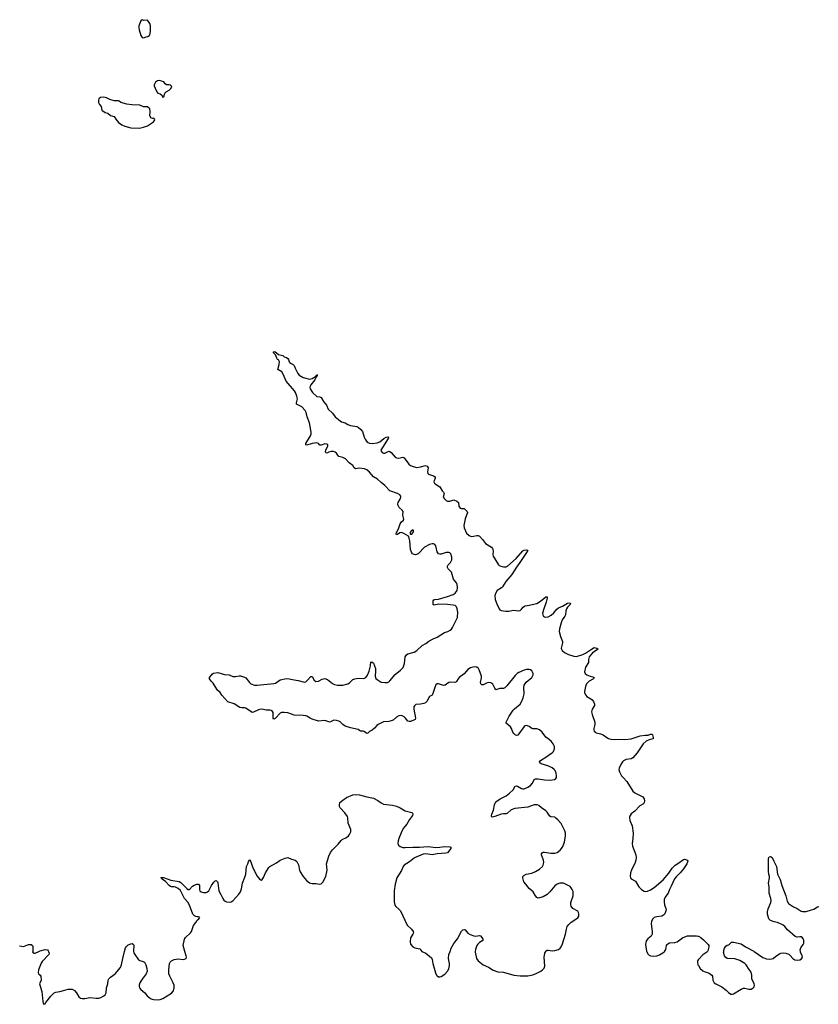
# Model space of a CAD drawing. Header units: inches. Extents: x 2323336 to 2565056, y 902223 to 1020938.
# Tile 6 of 43: x 2369370 to 2381879, y 999171 to 1014588. Entities that reach past the tile are written whole.
import ezdxf

# ---------------------------------------------------------------- set-up
doc = ezdxf.new("R2010")
doc.units = ezdxf.units.IN
doc.header["$MEASUREMENT"] = 0
for name, color, linetype in [('C3060', 7, 'Continuous'), ('C3070', 7, 'Continuous'), ('C3071', 7, 'Continuous'), ('C3080', 7, 'Continuous'), ('C3969', 7, 'Continuous'), ('C3979', 7, 'Continuous'), ('C3989', 7, 'Continuous')]:
    doc.layers.add(name, color=color, linetype=linetype)

msp = doc.modelspace()

# ---------------------------------------------------------------- linework, layer by layer
at = {"layer": 'C3060', "color": 6, "elevation": 200}
for points in [[(2369365, 1000085), (2369430, 1000078), (2369510, 1000106), (2369550, 1000107), (2369570, 1000091), (2369575, 1000075), (2369578, 1000050), (2369574, 1000000)], [(2369672, 1000000), (2369692, 1000008), (2369770, 1000031), (2369805, 1000025), (2369818, 1000010), (2369821, 1000000)]]:
    msp.add_lwpolyline(points, dxfattribs=at)
at = {"layer": 'C3070', "color": 6, "elevation": 200}
for points in [[(2377610, 1000000), (2377610, 1000001), (2377630, 1000017), (2377650, 1000018), (2377710, 1000007), (2377750, 1000012), (2377809, 1000030), (2377836, 1000050), (2377850, 1000070), (2377870, 1000117), (2377918, 1000270), (2377934, 1000350), (2377948, 1000392), (2377970, 1000421), (2378010, 1000456), (2378115, 1000525), (2378128, 1000550), (2378130, 1000590), (2378124, 1000610), (2378110, 1000629), (2378034, 1000674), (2378008, 1000710), (2378004, 1000730), (2378005, 1000765), (2378037, 1000870), (2378041, 1000910), (2378037, 1000937), (2378025, 1000970), (2378010, 1000994), (2377990, 1001014), (2377890, 1001069), (2377830, 1001066), (2377790, 1001055), (2377750, 1001026), (2377676, 1000930), (2377630, 1000889), (2377570, 1000856), (2377510, 1000836), (2377490, 1000835), (2377470, 1000846), (2377450, 1000870), (2377413, 1000933), (2377350, 1000986), (2377296, 1001050), (2377269, 1001090), (2377249, 1001150), (2377250, 1001170), (2377266, 1001190), (2377302, 1001210), (2377390, 1001224), (2377450, 1001249), (2377513, 1001287), (2377557, 1001330), (2377568, 1001350), (2377581, 1001390), (2377574, 1001430), (2377543, 1001510), (2377544, 1001530), (2377555, 1001545), (2377570, 1001553), (2377590, 1001555), (2377690, 1001537), (2377750, 1001539), (2377791, 1001550), (2377836, 1001584), (2377870, 1001630), (2377903, 1001710), (2377919, 1001810), (2377919, 1001850), (2377910, 1001885), (2377850, 1002001), (2377801, 1002061), (2377770, 1002088), (2377750, 1002099), (2377690, 1002108), (2377676, 1002116), (2377630, 1002182), (2377610, 1002202), (2377542, 1002250), (2377504, 1002284), (2377477, 1002297), (2377430, 1002294), (2377330, 1002260), (2377124, 1002236), (2377070, 1002214), (2377010, 1002163), (2376990, 1002155), (2376950, 1002156), (2376910, 1002151), (2376810, 1002111), (2376770, 1002101), (2376762, 1002110), (2376761, 1002121), (2376766, 1002150), (2376791, 1002210), (2376806, 1002294), (2376817, 1002323), (2376830, 1002343), (2376898, 1002390), (2376990, 1002437), (2377042, 1002478), (2377099, 1002530), (2377130, 1002587), (2377150, 1002590), (2377170, 1002585), (2377230, 1002552), (2377250, 1002545), (2377270, 1002545), (2377330, 1002569), (2377370, 1002598), (2377404, 1002636), (2377429, 1002691), (2377450, 1002703), (2377490, 1002704), (2377590, 1002687), (2377677, 1002683), (2377749, 1002691), (2377770, 1002708), (2377776, 1002724), (2377778, 1002750), (2377772, 1002792), (2377757, 1002830), (2377743, 1002850), (2377710, 1002875), (2377644, 1002904), (2377536, 1002936), (2377515, 1002950), (2377510, 1002970), (2377526, 1002990), (2377627, 1003050), (2377670, 1003085), (2377711, 1003109), (2377731, 1003130), (2377748, 1003170), (2377748, 1003210), (2377728, 1003250), (2377695, 1003290), (2377650, 1003330), (2377610, 1003355), (2377552, 1003430), (2377510, 1003467), (2377470, 1003487), (2377410, 1003482), (2377390, 1003491), (2377350, 1003522), (2377310, 1003536), (2377290, 1003533), (2377270, 1003521), (2377173, 1003387), (2377150, 1003380), (2377130, 1003389), (2377108, 1003410), (2377093, 1003433), (2377072, 1003492), (2377058, 1003518), (2376992, 1003572), (2376989, 1003590), (2377013, 1003630), (2377037, 1003683), (2377101, 1003779), (2377120, 1003800), (2377207, 1003870), (2377232, 1003908), (2377258, 1003970), (2377273, 1004030), (2377269, 1004130), (2377274, 1004170), (2377305, 1004215), (2377390, 1004290), (2377405, 1004310), (2377412, 1004330), (2377412, 1004350), (2377390, 1004391), (2377370, 1004406), (2377350, 1004414), (2377310, 1004414), (2377270, 1004402), (2377190, 1004368), (2377161, 1004350), (2377130, 1004322), (2377002, 1004158), (2376970, 1004125), (2376950, 1004114), (2376890, 1004114), (2376830, 1004094), (2376810, 1004123), (2376782, 1004182), (2376750, 1004204), (2376710, 1004208), (2376681, 1004199), (2376630, 1004172), (2376610, 1004171), (2376595, 1004190), (2376590, 1004210), (2376602, 1004282), (2376602, 1004310), (2376568, 1004408), (2376554, 1004430), (2376530, 1004450), (2376510, 1004455), (2376470, 1004452), (2376430, 1004438), (2376390, 1004416), (2376332, 1004348), (2376252, 1004290), (2376236, 1004270), (2376214, 1004226), (2376203, 1004217), (2376188, 1004212), (2376125, 1004215), (2376092, 1004208), (2376032, 1004168), (2376010, 1004163), (2375930, 1004191), (2375910, 1004190), (2375890, 1004174), (2375870, 1004134), (2375838, 1004022), (2375830, 1004012), (2375790, 1003993), (2375749, 1003910), (2375726, 1003894), (2375698, 1003882), (2375650, 1003869), (2375577, 1003863), (2375553, 1003847), (2375545, 1003830), (2375543, 1003790), (2375570, 1003650), (2375567, 1003633), (2375556, 1003624), (2375490, 1003598), (2375470, 1003597), (2375450, 1003607), (2375412, 1003652), (2375390, 1003671), (2375350, 1003691), (2375310, 1003687), (2375270, 1003665), (2375218, 1003622), (2375191, 1003609), (2375150, 1003599), (2375070, 1003592), (2374987, 1003553), (2374964, 1003536), (2374930, 1003496), (2374890, 1003465), (2374850, 1003443), (2374825, 1003415), (2374810, 1003410), (2374765, 1003445), (2374750, 1003450), (2374709, 1003450), (2374690, 1003458), (2374670, 1003473), (2374550, 1003500), (2374470, 1003526), (2374430, 1003551), (2374390, 1003595), (2374370, 1003607), (2374330, 1003616), (2374290, 1003620), (2374230, 1003588), (2374150, 1003614), (2374050, 1003606), (2373950, 1003635), (2373918, 1003650), (2373870, 1003682), (2373850, 1003689), (2373810, 1003695), (2373670, 1003697), (2373570, 1003735), (2373510, 1003739), (2373470, 1003739), (2373448, 1003732), (2373370, 1003647), (2373350, 1003638), (2373341, 1003650), (2373338, 1003670), (2373339, 1003739), (2373330, 1003758), (2373310, 1003774), (2373290, 1003778), (2373230, 1003775), (2373188, 1003788), (2373150, 1003790), (2373110, 1003782), (2373030, 1003744), (2373010, 1003741), (2372910, 1003808), (2372890, 1003815), (2372850, 1003814), (2372820, 1003820), (2372730, 1003874), (2372628, 1003908), (2372538, 1004010), (2372510, 1004054), (2372470, 1004092), (2372430, 1004150), (2372401, 1004201), (2372390, 1004209), (2372382, 1004222), (2372370, 1004229), (2372343, 1004270), (2372345, 1004290), (2372390, 1004345), (2372406, 1004354), (2372472, 1004368), (2372576, 1004336), (2372650, 1004329), (2372710, 1004305), (2372750, 1004302), (2372810, 1004313), (2372830, 1004312), (2372890, 1004295), (2372910, 1004282), (2372970, 1004210), (2372991, 1004191), (2373049, 1004169), (2373090, 1004166), (2373350, 1004193), (2373378, 1004202), (2373450, 1004251), (2373549, 1004271), (2373590, 1004269), (2373670, 1004251), (2373730, 1004243), (2373830, 1004214), (2373850, 1004219), (2373870, 1004234), (2373930, 1004305), (2373946, 1004306), (2373950, 1004305), (2373985, 1004245), (2374010, 1004228), (2374050, 1004231), (2374110, 1004263), (2374150, 1004272), (2374190, 1004259), (2374270, 1004197), (2374301, 1004181), (2374350, 1004170), (2374430, 1004170), (2374510, 1004190), (2374534, 1004206), (2374590, 1004257), (2374618, 1004270), (2374670, 1004279), (2374750, 1004272), (2374770, 1004276), (2374790, 1004288), (2374816, 1004324), (2374844, 1004390), (2374863, 1004470), (2374869, 1004530), (2374887, 1004533), (2374910, 1004515), (2374941, 1004430), (2374944, 1004390), (2374937, 1004310), (2374950, 1004275), (2374970, 1004255), (2375030, 1004217), (2375090, 1004209), (2375130, 1004211), (2375150, 1004219), (2375170, 1004234), (2375250, 1004337), (2375336, 1004404), (2375376, 1004444), (2375395, 1004510), (2375407, 1004610), (2375430, 1004643), (2375450, 1004657), (2375550, 1004686), (2375590, 1004713), (2375673, 1004787), (2375730, 1004820), (2375781, 1004859), (2375845, 1004895), (2375910, 1004922), (2376026, 1004994), (2376078, 1005010), (2376114, 1005030), (2376133, 1005047), (2376148, 1005072), (2376226, 1005230), (2376231, 1005310), (2376225, 1005365), (2376213, 1005393), (2376190, 1005414), (2376162, 1005422), (2376070, 1005433), (2375930, 1005436), (2375863, 1005423), (2375849, 1005429), (2375844, 1005444), (2375847, 1005490), (2375857, 1005503), (2375871, 1005509), (2375930, 1005517), (2376070, 1005558), (2376160, 1005590), (2376193, 1005610), (2376221, 1005650), (2376230, 1005690), (2376223, 1005750), (2376212, 1005772), (2376167, 1005830), (2376135, 1005935), (2376082, 1005990), (2376070, 1006010), (2376071, 1006030), (2376081, 1006050), (2376116, 1006090), (2376139, 1006130), (2376141, 1006170), (2376125, 1006225), (2376110, 1006242), (2376090, 1006247), (2376050, 1006243), (2375970, 1006218), (2375950, 1006218), (2375930, 1006225), (2375910, 1006256), (2375888, 1006350), (2375870, 1006372), (2375850, 1006382), (2375830, 1006383), (2375788, 1006372), (2375710, 1006328), (2375688, 1006310), (2375638, 1006250), (2375610, 1006226), (2375570, 1006211), (2375550, 1006214), (2375525, 1006225), (2375507, 1006250), (2375492, 1006290), (2375480, 1006430), (2375472, 1006472), (2375459, 1006499), (2375385, 1006545), (2375350, 1006557), (2375326, 1006554), (2375289, 1006529), (2375270, 1006524), (2375265, 1006530), (2375268, 1006550), (2375302, 1006618), (2375330, 1006696), (2375350, 1006728), (2375381, 1006750), (2375385, 1006770), (2375371, 1006830), (2375374, 1006890), (2375362, 1006910), (2375313, 1006950), (2375294, 1006990), (2375291, 1007010), (2375297, 1007030), (2375335, 1007090), (2375342, 1007110), (2375342, 1007130), (2375325, 1007150), (2375286, 1007170), (2375170, 1007209), (2375090, 1007294), (2375030, 1007340), (2374972, 1007392), (2374910, 1007431), (2374850, 1007505), (2374810, 1007540), (2374770, 1007557), (2374690, 1007565), (2374630, 1007553), (2374610, 1007570), (2374586, 1007610), (2374530, 1007651), (2374473, 1007710), (2374433, 1007733), (2374371, 1007751), (2374351, 1007770), (2374330, 1007803), (2374310, 1007819), (2374286, 1007826), (2374250, 1007827), (2374210, 1007819), (2374190, 1007807), (2374170, 1007802), (2374162, 1007822), (2374165, 1007850), (2374195, 1007915), (2374195, 1007930), (2374180, 1007940), (2374150, 1007948), (2374090, 1007927), (2374070, 1007926), (2374050, 1007952), (2374022, 1007962), (2373949, 1007951), (2373870, 1007927), (2373850, 1007930), (2373854, 1007950), (2373926, 1008074), (2373936, 1008104), (2373938, 1008130), (2373918, 1008218), (2373910, 1008276), (2373874, 1008370), (2373859, 1008439), (2373843, 1008470), (2373790, 1008525), (2373770, 1008539), (2373706, 1008566), (2373705, 1008590), (2373721, 1008650), (2373713, 1008693), (2373690, 1008750), (2373675, 1008775), (2373544, 1008930), (2373498, 1009038), (2373476, 1009076), (2373413, 1009110), (2373436, 1009190), (2373437, 1009230), (2373422, 1009262), (2373410, 1009270), (2373397, 1009290), (2373379, 1009339), (2373344, 1009370), (2373346, 1009390), (2373369, 1009391), (2373426, 1009346), (2373490, 1009331), (2373510, 1009311), (2373550, 1009298), (2373570, 1009285), (2373581, 1009270), (2373593, 1009233), (2373601, 1009221), (2373623, 1009203), (2373651, 1009190), (2373670, 1009171), (2373685, 1009130), (2373726, 1009046), (2373750, 1009023), (2373810, 1008988), (2373830, 1008978), (2373910, 1008962), (2373950, 1008971), (2373976, 1008984), (2374001, 1008999), (2374010, 1009013), (2374024, 1009016), (2374030, 1009030), (2374030, 1009006), (2374020, 1009000), (2373992, 1008950), (2373930, 1008870), (2373920, 1008850), (2373916, 1008830), (2373920, 1008810), (2373955, 1008750), (2374023, 1008690), (2374070, 1008683), (2374090, 1008673), (2374129, 1008609), (2374176, 1008550), (2374204, 1008490), (2374268, 1008428), (2374314, 1008370), (2374390, 1008306), (2374410, 1008292), (2374470, 1008275), (2374510, 1008251), (2374550, 1008233), (2374650, 1008217), (2374670, 1008206), (2374715, 1008170), (2374741, 1008141), (2374765, 1008050), (2374779, 1008019), (2374815, 1007975), (2374850, 1007958), (2374890, 1007951), (2374970, 1007961), (2375010, 1007978), (2375076, 1008030), (2375110, 1008049), (2375136, 1008056), (2375146, 1008050), (2375140, 1008030), (2375029, 1007850), (2375030, 1007830), (2375050, 1007810), (2375070, 1007803), (2375090, 1007803), (2375150, 1007830), (2375170, 1007825), (2375190, 1007809), (2375250, 1007737), (2375270, 1007726), (2375310, 1007724), (2375370, 1007736), (2375390, 1007729), (2375466, 1007630), (2375492, 1007610), (2375534, 1007590), (2375590, 1007579), (2375650, 1007585), (2375726, 1007606), (2375750, 1007596), (2375766, 1007570), (2375760, 1007510), (2375763, 1007483), (2375771, 1007470), (2375850, 1007445), (2375876, 1007430), (2375879, 1007410), (2375863, 1007370), (2375859, 1007350), (2375863, 1007343), (2375868, 1007330), (2375891, 1007311), (2375952, 1007272), (2375990, 1007210), (2376009, 1007190), (2376018, 1007170), (2376004, 1007110), (2376018, 1007090), (2376050, 1007058), (2376070, 1007048), (2376110, 1007047), (2376170, 1007068), (2376219, 1007050), (2376242, 1007030), (2376250, 1006970), (2376270, 1006939), (2376290, 1006932), (2376310, 1006936), (2376330, 1006932), (2376350, 1006920), (2376378, 1006890), (2376384, 1006870), (2376346, 1006774), (2376325, 1006670), (2376330, 1006630), (2376368, 1006550), (2376409, 1006510), (2376430, 1006500), (2376450, 1006498), (2376530, 1006514), (2376550, 1006512), (2376570, 1006503), (2376621, 1006450), (2376668, 1006388), (2376758, 1006330), (2376775, 1006310), (2376783, 1006290), (2376785, 1006270), (2376779, 1006210), (2376785, 1006190), (2376870, 1006054), (2376882, 1006042), (2376909, 1006029), (2376950, 1006021), (2376990, 1006023), (2377010, 1006032), (2377149, 1006150), (2377250, 1006272), (2377270, 1006283), (2377307, 1006287), (2377324, 1006284), (2377330, 1006270), (2377319, 1006261), (2377205, 1006090), (2377150, 1006017), (2377079, 1005901), (2376986, 1005790), (2376934, 1005710), (2376915, 1005690), (2376851, 1005649), (2376826, 1005614), (2376812, 1005570), (2376816, 1005510), (2376842, 1005442), (2376882, 1005362), (2376890, 1005350), (2376910, 1005339), (2376986, 1005326), (2377030, 1005329), (2377104, 1005344), (2377190, 1005333), (2377210, 1005338), (2377230, 1005356), (2377255, 1005390), (2377275, 1005405), (2377290, 1005413), (2377350, 1005420), (2377470, 1005448), (2377530, 1005485), (2377610, 1005552), (2377630, 1005552), (2377631, 1005531), (2377617, 1005470), (2377575, 1005350), (2377561, 1005290), (2377564, 1005270), (2377575, 1005250), (2377590, 1005238), (2377612, 1005232), (2377650, 1005240), (2377695, 1005265), (2377737, 1005303), (2377782, 1005358), (2377810, 1005378), (2377874, 1005406), (2377950, 1005453), (2377977, 1005457), (2377996, 1005450), (2377991, 1005430), (2377952, 1005388), (2377937, 1005363), (2377926, 1005330), (2377918, 1005270), (2377911, 1005250), (2377867, 1005190), (2377850, 1005145), (2377823, 1005050), (2377822, 1005010), (2377841, 1004930), (2377871, 1004850), (2377873, 1004830), (2377855, 1004770), (2377854, 1004750), (2377858, 1004730), (2377869, 1004710), (2377902, 1004682), (2377967, 1004647), (2378050, 1004620), (2378090, 1004616), (2378190, 1004649), (2378230, 1004667), (2378310, 1004724), (2378370, 1004756), (2378408, 1004750), (2378433, 1004730), (2378344, 1004676), (2378289, 1004611), (2378277, 1004570), (2378277, 1004523), (2378234, 1004450), (2378217, 1004377), (2378225, 1004350), (2378251, 1004330), (2378307, 1004307), (2378350, 1004299), (2378370, 1004290), (2378359, 1004270), (2378288, 1004230), (2378250, 1004190), (2378231, 1004149), (2378215, 1004070), (2378217, 1004050), (2378236, 1004010), (2378255, 1003990), (2378316, 1003956), (2378339, 1003939), (2378359, 1003910), (2378375, 1003870), (2378374, 1003850), (2378336, 1003790), (2378327, 1003750), (2378335, 1003710), (2378378, 1003590), (2378377, 1003550), (2378361, 1003490), (2378362, 1003470), (2378370, 1003450), (2378388, 1003430), (2378402, 1003422), (2378467, 1003407), (2378510, 1003391), (2378568, 1003348), (2378595, 1003335), (2378630, 1003324), (2378690, 1003317), (2378756, 1003324), (2378850, 1003320), (2378950, 1003330), (2379090, 1003377), (2379168, 1003388), (2379212, 1003388), (2379250, 1003400), (2379270, 1003400), (2379280, 1003390), (2379293, 1003350), (2379290, 1003330), (2379229, 1003311), (2379184, 1003290), (2379134, 1003250), (2379044, 1003110), (2378972, 1003028), (2378950, 1003016), (2378870, 1003004), (2378830, 1002986), (2378810, 1002966), (2378790, 1002935), (2378761, 1002870), (2378756, 1002850), (2378764, 1002810), (2378797, 1002750), (2378821, 1002721), (2378881, 1002661), (2378972, 1002510), (2379004, 1002484), (2379112, 1002432), (2379130, 1002419), (2379150, 1002390), (2379159, 1002350), (2379154, 1002330), (2379139, 1002310), (2379082, 1002278), (2379003, 1002197), (2378946, 1002154), (2378930, 1002130), (2378924, 1002110), (2378921, 1002090), (2378929, 1002050), (2378964, 1001964), (2378977, 1001850), (2378976, 1001770), (2378964, 1001690), (2378967, 1001650), (2379019, 1001510), (2379026, 1001470), (2379022, 1001430), (2379011, 1001390), (2378953, 1001270), (2378938, 1001230), (2378930, 1001170), (2378939, 1001150), (2378950, 1001138), (2379017, 1001097), (2379070, 1001010), (2379108, 1000968), (2379150, 1000943), (2379170, 1000940), (2379205, 1000945), (2379250, 1000964), (2379310, 1001001), (2379450, 1001119), (2379537, 1001223), (2379590, 1001302), (2379637, 1001350), (2379695, 1001385), (2379750, 1001429), (2379770, 1001438), (2379790, 1001442), (2379816, 1001436), (2379831, 1001430), (2379835, 1001410), (2379822, 1001370), (2379767, 1001290), (2379717, 1001230), (2379652, 1001168), (2379625, 1001135), (2379577, 1001023), (2379547, 1000970), (2379530, 1000910), (2379490, 1000867), (2379481, 1000850), (2379466, 1000810), (2379463, 1000770), (2379469, 1000729), (2379493, 1000670), (2379497, 1000650), (2379476, 1000590), (2379455, 1000566), (2379430, 1000553), (2379350, 1000541), (2379310, 1000528), (2379287, 1000510), (2379265, 1000475), (2379259, 1000430), (2379277, 1000310), (2379276, 1000270), (2379261, 1000239), (2379210, 1000194), (2379190, 1000170), (2379179, 1000141), (2379175, 1000110), (2379177, 1000070), (2379190, 1000002), (2379191, 1000000)], [(2371956, 1000000), (2371932, 1000090), (2371950, 1000190), (2371965, 1000215), (2372045, 1000290), (2372060, 1000310), (2372094, 1000406), (2372130, 1000450), (2372150, 1000490), (2372176, 1000510), (2372192, 1000530), (2372170, 1000543), (2372150, 1000540), (2372130, 1000545), (2372110, 1000556), (2372084, 1000584), (2372030, 1000725), (2372002, 1000770), (2371953, 1000830), (2371890, 1000951), (2371850, 1000984), (2371810, 1001005), (2371790, 1001009), (2371750, 1001009), (2371730, 1001015), (2371710, 1001031), (2371656, 1001096), (2371604, 1001130), (2371599, 1001139), (2371582, 1001150), (2371585, 1001155), (2371602, 1001158), (2371625, 1001155), (2371736, 1001116), (2371870, 1001093), (2371896, 1001076), (2371990, 1000983), (2372010, 1000970), (2372032, 1000970), (2372079, 1001021), (2372103, 1001037), (2372145, 1001050), (2372170, 1001050), (2372187, 1001030), (2372187, 1000970), (2372192, 1000950), (2372213, 1000930), (2372250, 1000920), (2372290, 1000923), (2372310, 1000931), (2372330, 1000948), (2372374, 1001030), (2372410, 1001082), (2372430, 1001103), (2372450, 1001109), (2372468, 1001088), (2372474, 1001074), (2372490, 1000950), (2372523, 1000890), (2372550, 1000827), (2372570, 1000801), (2372590, 1000786), (2372610, 1000776), (2372651, 1000769), (2372683, 1000777), (2372710, 1000793), (2372805, 1000895), (2372829, 1000931), (2372843, 1000977), (2372858, 1001070), (2372898, 1001162), (2372911, 1001209), (2372923, 1001330), (2372944, 1001370), (2372958, 1001422), (2372966, 1001430), (2372971, 1001431), (2372990, 1001404), (2373021, 1001310), (2373090, 1001177), (2373130, 1001124), (2373150, 1001117), (2373170, 1001126), (2373190, 1001156), (2373220, 1001230), (2373270, 1001311), (2373289, 1001331), (2373394, 1001386), (2373452, 1001428), (2373530, 1001462), (2373570, 1001468), (2373630, 1001443), (2373684, 1001430), (2373710, 1001408), (2373736, 1001356), (2373754, 1001274), (2373765, 1001245), (2373810, 1001175), (2373860, 1001110), (2373910, 1001074), (2373950, 1001062), (2374010, 1001065), (2374070, 1001054), (2374090, 1001059), (2374117, 1001083), (2374166, 1001174), (2374186, 1001270), (2374175, 1001370), (2374212, 1001490), (2374240, 1001550), (2374269, 1001591), (2374359, 1001681), (2374403, 1001737), (2374420, 1001750), (2374490, 1001783), (2374521, 1001810), (2374537, 1001830), (2374556, 1001870), (2374556, 1001910), (2374516, 1002010), (2374512, 1002090), (2374503, 1002110), (2374462, 1002170), (2374390, 1002250), (2374380, 1002270), (2374377, 1002290), (2374385, 1002330), (2374430, 1002370), (2374490, 1002411), (2374590, 1002450), (2374630, 1002455), (2374690, 1002450), (2374810, 1002419), (2374910, 1002400), (2374981, 1002361), (2375030, 1002325), (2375070, 1002305), (2375210, 1002287), (2375270, 1002273), (2375330, 1002250), (2375410, 1002203), (2375510, 1002174), (2375524, 1002164), (2375530, 1002150), (2375525, 1002130), (2375477, 1002063), (2375433, 1001990), (2375403, 1001957), (2375378, 1001922), (2375345, 1001855), (2375311, 1001770), (2375297, 1001730), (2375294, 1001690), (2375305, 1001665), (2375330, 1001643), (2375369, 1001629), (2375410, 1001624), (2375530, 1001633), (2375630, 1001630), (2375770, 1001644), (2375890, 1001628), (2375949, 1001631), (2376023, 1001643), (2376110, 1001639), (2376125, 1001630), (2376122, 1001610), (2376110, 1001590), (2376070, 1001544), (2376043, 1001537), (2375910, 1001528), (2375830, 1001510), (2375730, 1001526), (2375690, 1001520), (2375555, 1001465), (2375477, 1001403), (2375394, 1001350), (2375378, 1001330), (2375353, 1001267), (2375279, 1001150), (2375253, 1001053), (2375235, 1000950), (2375236, 1000776), (2375246, 1000726), (2375262, 1000702), (2375310, 1000662), (2375334, 1000634), (2375439, 1000410), (2375507, 1000350), (2375533, 1000310), (2375536, 1000290), (2375529, 1000270), (2375492, 1000210), (2375486, 1000150), (2375494, 1000114), (2375530, 1000070), (2375558, 1000058), (2375638, 1000038), (2375668, 1000000)], [(2376111, 1000000), (2376128, 1000052), (2376170, 1000121), (2376230, 1000196), (2376290, 1000316), (2376310, 1000335), (2376330, 1000343), (2376350, 1000337), (2376390, 1000287), (2376424, 1000264), (2376483, 1000243), (2376510, 1000238), (2376571, 1000250), (2376590, 1000244), (2376610, 1000218), (2376625, 1000190), (2376623, 1000170), (2376570, 1000137), (2376545, 1000115), (2376529, 1000090), (2376508, 1000030), (2376504, 1000000)], [(2379472, 1000000), (2379476, 1000004), (2379490, 1000030), (2379499, 1000090), (2379510, 1000110), (2379521, 1000119), (2379550, 1000133), (2379630, 1000140), (2379671, 1000149), (2379750, 1000210), (2379790, 1000230), (2379830, 1000242), (2379874, 1000246), (2379970, 1000244), (2379998, 1000238), (2380000, 1000237)], [(2371013, 1000000), (2371027, 1000053), (2371043, 1000077), (2371070, 1000100), (2371110, 1000117), (2371130, 1000121), (2371154, 1000110), (2371157, 1000090), (2371150, 1000010), (2371152, 1000000)]]:
    msp.add_lwpolyline(points, dxfattribs=at)
msp.add_lwpolyline([(2375530, 1006603), (2375509, 1006590), (2375491, 1006570), (2375483, 1006550), (2375490, 1006532), (2375510, 1006535), (2375530, 1006551), (2375538, 1006570), (2375540, 1006590)], close=True, dxfattribs=at)
at = {"layer": 'C3071', "color": 6, "elevation": 300}
for points in [[(2371290, 1014588), (2371270, 1014569), (2371256, 1014544), (2371237, 1014490), (2371238, 1014458), (2371241, 1014430), (2371270, 1014342), (2371290, 1014311), (2371310, 1014305), (2371350, 1014322), (2371376, 1014324), (2371400, 1014340), (2371409, 1014351), (2371419, 1014401), (2371421, 1014490), (2371409, 1014530), (2371370, 1014578), (2371316, 1014576)], [(2371566, 1013634), (2371528, 1013632), (2371498, 1013610), (2371478, 1013570), (2371478, 1013550), (2371490, 1013514), (2371518, 1013458), (2371536, 1013436), (2371570, 1013425), (2371591, 1013411), (2371610, 1013374), (2371630, 1013382), (2371645, 1013435), (2371664, 1013456), (2371710, 1013485), (2371739, 1013510), (2371755, 1013530), (2371750, 1013546), (2371730, 1013562), (2371710, 1013569), (2371668, 1013570), (2371646, 1013586), (2371630, 1013613), (2371592, 1013628)], [(2370690, 1013374), (2370634, 1013370), (2370611, 1013349), (2370605, 1013330), (2370606, 1013290), (2370621, 1013261), (2370646, 1013230), (2370658, 1013170), (2370710, 1013135), (2370750, 1013123), (2370791, 1013090), (2370850, 1013071), (2370877, 1013030), (2370920, 1012980), (2370970, 1012942), (2371019, 1012919), (2371110, 1012896), (2371249, 1012891), (2371310, 1012904), (2371370, 1012928), (2371468, 1012990), (2371482, 1013010), (2371486, 1013026), (2371470, 1013046), (2371450, 1013042), (2371426, 1013050), (2371409, 1013090), (2371415, 1013150), (2371408, 1013190), (2371370, 1013226), (2371310, 1013222), (2371250, 1013249), (2371127, 1013253), (2371050, 1013267), (2370952, 1013292), (2370930, 1013312), (2370917, 1013317), (2370850, 1013315), (2370780, 1013340), (2370730, 1013365)]]:
    msp.add_lwpolyline(points, close=True, dxfattribs=at)
at = {"layer": 'C3080', "color": 6, "elevation": 200}
for points in [[(2381599, 1000000), (2381595, 1000025), (2381605, 1000055), (2381644, 1000110), (2381653, 1000130), (2381653, 1000173), (2381648, 1000190), (2381633, 1000210), (2381610, 1000226), (2381590, 1000230), (2381550, 1000225), (2381515, 1000235), (2381398, 1000338), (2381355, 1000390), (2381330, 1000411), (2381238, 1000450), (2381190, 1000463), (2381130, 1000486), (2381106, 1000510), (2381084, 1000584), (2381083, 1000617), (2381095, 1000665), (2381137, 1000763), (2381141, 1000790), (2381136, 1000830), (2381110, 1000910), (2381108, 1001010), (2381100, 1001070), (2381115, 1001150), (2381115, 1001170), (2381102, 1001210), (2381098, 1001250), (2381101, 1001370), (2381097, 1001443), (2381102, 1001470), (2381110, 1001481), (2381130, 1001486), (2381156, 1001470), (2381180, 1001410), (2381222, 1001330), (2381239, 1001210), (2381283, 1001123), (2381309, 1001029), (2381370, 1000870), (2381390, 1000785), (2381410, 1000749), (2381490, 1000698), (2381550, 1000670), (2381609, 1000629), (2381630, 1000622), (2381690, 1000627), (2381770, 1000648), (2381810, 1000663), (2381865, 1000695), (2381890, 1000703)], [(2380000, 1000237), (2380038, 1000218), (2380083, 1000183), (2380156, 1000110), (2380166, 1000090), (2380167, 1000070), (2380147, 1000010), (2380141, 1000000)], [(2380397, 1000000), (2380400, 1000020), (2380410, 1000052), (2380430, 1000084), (2380450, 1000096), (2380477, 1000103), (2380518, 1000142), (2380550, 1000146), (2380670, 1000120), (2380740, 1000070), (2380870, 1000004), (2380875, 1000000)]]:
    msp.add_lwpolyline(points, dxfattribs=at)
at = {"layer": 'C3969', "color": 6, "elevation": 200}
for points in [[(2369574, 1000000), (2369573, 999993), (2369579, 999979), (2369590, 999971), (2369610, 999974), (2369672, 1000000)], [(2369821, 1000000), (2369830, 999970), (2369826, 999950), (2369721, 999839), (2369704, 999816), (2369666, 999710), (2369658, 999670), (2369665, 999650), (2369689, 999629), (2369699, 999610), (2369705, 999550), (2369681, 999490), (2369717, 999370), (2369733, 999213), (2369739, 999190), (2369750, 999171), (2369770, 999178), (2369780, 999200), (2369860, 999300), (2369910, 999350), (2369938, 999362), (2370000, 999374)]]:
    msp.add_lwpolyline(points, dxfattribs=at)
at = {"layer": 'C3979', "color": 6, "elevation": 200}
for points in [[(2370000, 999374), (2370055, 999385), (2370130, 999409), (2370190, 999407), (2370229, 999390), (2370261, 999350), (2370296, 999290), (2370322, 999270), (2370350, 999260), (2370390, 999261), (2370470, 999279), (2370570, 999266), (2370610, 999268), (2370642, 999278), (2370690, 999303), (2370710, 999320), (2370722, 999350), (2370731, 999430), (2370748, 999490), (2370756, 999550), (2370764, 999570), (2370790, 999596), (2370863, 999650), (2370949, 999750), (2370965, 999790), (2370983, 999890), (2371013, 1000000)], [(2371152, 1000000), (2371158, 999978), (2371172, 999950), (2371230, 999866), (2371250, 999855), (2371303, 999843), (2371323, 999830), (2371345, 999790), (2371363, 999730), (2371365, 999690), (2371353, 999647), (2371290, 999566), (2371250, 999505), (2371240, 999470), (2371240, 999450), (2371246, 999430), (2371270, 999401), (2371330, 999350), (2371365, 999305), (2371396, 999276), (2371430, 999257), (2371465, 999245), (2371530, 999239), (2371570, 999244), (2371610, 999263), (2371750, 999346), (2371779, 999381), (2371792, 999428), (2371788, 999470), (2371776, 999510), (2371721, 999610), (2371707, 999650), (2371706, 999710), (2371718, 999810), (2371728, 999832), (2371746, 999854), (2371790, 999875), (2371850, 999884), (2371930, 999874), (2371950, 999876), (2371976, 999890), (2371983, 999910), (2371980, 999930), (2371956, 999996), (2371956, 1000000)], [(2375668, 1000000), (2375670, 999998), (2375733, 999973), (2375819, 999899), (2375831, 999871), (2375840, 999810), (2375883, 999663), (2375897, 999630), (2375910, 999616), (2375930, 999603), (2375950, 999600), (2375970, 999605), (2376030, 999644), (2376073, 999690), (2376091, 999729), (2376100, 999780), (2376100, 999810), (2376089, 999890), (2376094, 999950), (2376111, 1000000)], [(2376504, 1000000), (2376503, 999990), (2376527, 999890), (2376553, 999850), (2376630, 999788), (2376712, 999752), (2376784, 999704), (2376862, 999682), (2376950, 999674), (2377111, 999630), (2377210, 999616), (2377265, 999615), (2377330, 999618), (2377410, 999635), (2377470, 999658), (2377531, 999689), (2377560, 999710), (2377583, 999737), (2377594, 999770), (2377586, 999910), (2377598, 999970), (2377610, 1000000)], [(2379191, 1000000), (2379203, 999970), (2379216, 999950), (2379251, 999931), (2379305, 999925), (2379350, 999932), (2379393, 999947), (2379444, 999976), (2379472, 1000000)], [(2380000, 999872), (2379998, 999870), (2379988, 999850), (2379985, 999830), (2379994, 999790), (2380000, 999781)]]:
    msp.add_lwpolyline(points, dxfattribs=at)
at = {"layer": 'C3989', "color": 6, "elevation": 200}
for points in [[(2380000, 999781), (2380030, 999734), (2380070, 999697), (2380090, 999686), (2380170, 999660), (2380210, 999630), (2380221, 999610), (2380229, 999550), (2380250, 999509), (2380273, 999493), (2380370, 999447), (2380434, 999394), (2380470, 999354), (2380510, 999330), (2380530, 999328), (2380550, 999334), (2380670, 999406), (2380710, 999422), (2380730, 999423), (2380790, 999408), (2380830, 999410), (2380856, 999424), (2380874, 999446), (2380880, 999470), (2380877, 999490), (2380837, 999570), (2380838, 999630), (2380830, 999672), (2380796, 999716), (2380750, 999789), (2380730, 999811), (2380650, 999855), (2380570, 999882), (2380450, 999891), (2380430, 999902), (2380410, 999930), (2380396, 999990), (2380397, 1000000)], [(2380141, 1000000), (2380135, 999990), (2380070, 999945), (2380000, 999872)], [(2380875, 1000000), (2381010, 999905), (2381070, 999883), (2381110, 999877), (2381150, 999882), (2381170, 999891), (2381214, 999926), (2381270, 999962), (2381290, 999971), (2381330, 999977), (2381370, 999973), (2381416, 999956), (2381438, 999938), (2381479, 999890), (2381510, 999869), (2381550, 999864), (2381591, 999869), (2381615, 999885), (2381630, 999910), (2381628, 999930), (2381600, 999990), (2381599, 1000000)]]:
    msp.add_lwpolyline(points, dxfattribs=at)

doc.saveas('drawing.dxf')
